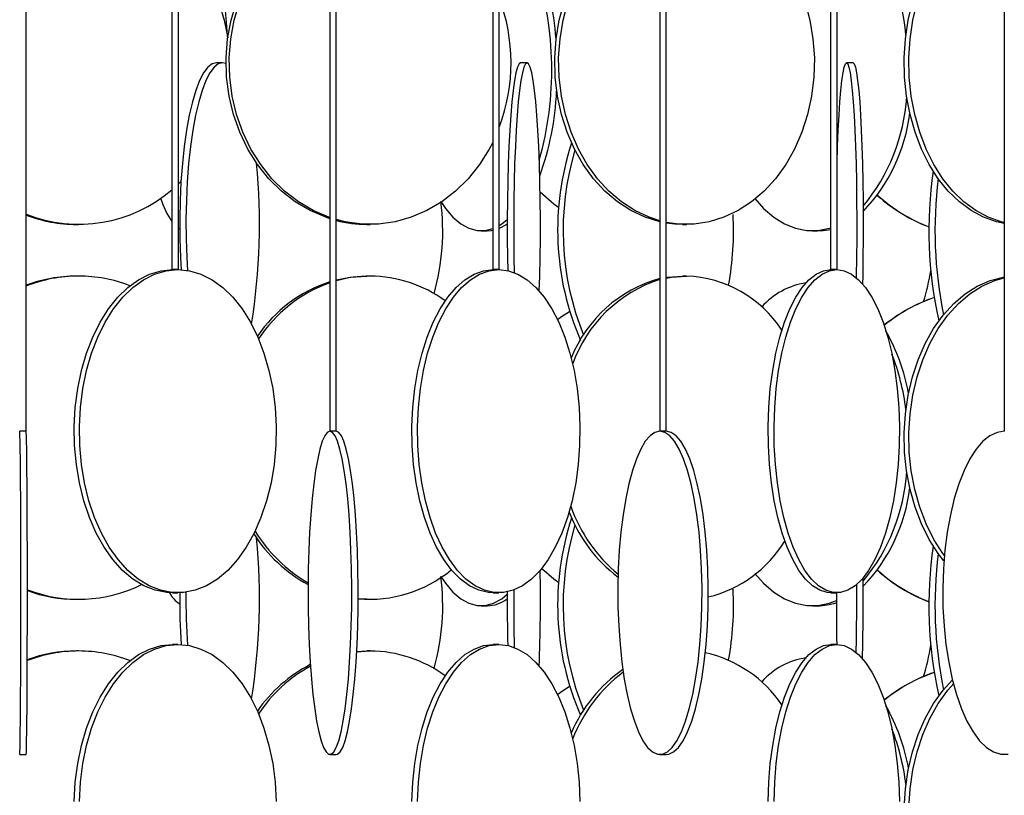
# Model space of a CAD drawing. Header units: millimetres. Extents: x 495 to 2657, y 518 to 2595.
# Tile 24 of 91: x 627 to 703, y 2092 to 2152. Entities that reach past the tile are written whole.
import ezdxf

# ---------------------------------------------------------------- set-up
doc = ezdxf.new("R2010")
doc.units = ezdxf.units.MM

msp = doc.modelspace()

# ---------------------------------------------------------------- linework, layer by layer
at = {"color": 7, "linetype": 'Continuous', "lineweight": 25}
for p, q in [((627.631, 2120.048), (627.631, 2574.798)), ((638.917, 2574.798), (638.917, 2132.548)), ((639.417, 2132.548), (639.417, 2574.798)), ((651.136, 2574.798), (651.136, 2120.048)), ((651.636, 2120.048), (651.636, 2574.798)), ((663.739, 2574.798), (663.739, 2132.548)), ((664.239, 2132.548), (664.239, 2574.798)), ((676.673, 2574.798), (676.673, 2120.048)), ((677.173, 2120.048), (677.173, 2574.798)), ((689.886, 2574.798), (689.886, 2132.548)), ((690.386, 2132.548), (690.386, 2574.798)), ((703.322, 2574.798), (703.322, 2120.048)), ((642.838, 2148.548), (642.351, 2148.548)), ((643.103, 2148.494), (642.838, 2148.548)), ((666.396, 2148.548), (665.898, 2148.548)), ((691.623, 2148.548), (691.124, 2148.548)), ((639.615, 2139.364), (639.417, 2139.173)), ((631.515, 2136.048), (631.693, 2136.048)), ((654.007, 2136.048), (654.251, 2136.048)), ((678.431, 2136.048), (678.736, 2136.048)), ((662.849, 2135.548), (663.299, 2135.548)), ((688.478, 2135.548), (688.88, 2135.548)), ((639.417, 2132.548), (638.917, 2132.548)), ((664.239, 2132.548), (663.739, 2132.548)), ((690.386, 2132.548), (689.886, 2132.548)), ((631.693, 2132.048), (631.515, 2132.048)), ((654.251, 2132.048), (654.007, 2132.048)), ((678.736, 2132.048), (678.431, 2132.048)), ((627.631, 2120.048), (627.131, 2120.048)), ((651.139, 2120.048), (651.136, 2120.048)), ((651.636, 2120.048), (651.139, 2120.048)), ((676.682, 2120.048), (676.673, 2120.048)), ((677.173, 2120.048), (676.682, 2120.048)), ((703.341, 2120.048), (703.322, 2120.048)), ((631.515, 2107.048), (631.693, 2107.048)), ((638.969, 2107.548), (639.365, 2107.548)), ((654.007, 2107.048), (654.251, 2107.048)), ((663.773, 2107.548), (664.205, 2107.548)), ((689.905, 2107.548), (690.366, 2107.548)), ((662.849, 2106.548), (663.299, 2106.548)), ((688.478, 2106.548), (688.88, 2106.548)), ((639.365, 2103.548), (638.969, 2103.548)), ((664.205, 2103.548), (663.773, 2103.548)), ((690.366, 2103.548), (689.905, 2103.548)), ((631.693, 2103.048), (631.515, 2103.048)), ((653.21, 2102.991), (654.251, 2103.048)), ((653.211, 2103.015), (654.007, 2103.048)), ((654.251, 2103.048), (654.007, 2103.048)), ((627.131, 2095.048), (627.631, 2095.048)), ((651.139, 2095.048), (651.634, 2095.048)), ((676.682, 2095.048), (677.164, 2095.048))]:
    msp.add_line(p, q, dxfattribs=at)
at = {"color": 7, "linetype": 'Continuous', "lineweight": 25, "flags": 128}
for points in [[(651.136, 2136.489), (650.822, 2136.593), (649.611, 2137.109), (648.462, 2137.785), (647.39, 2138.613), (646.412, 2139.58), (645.54, 2140.672), (644.787, 2141.876), (644.163, 2143.173), (643.677, 2144.545), (643.337, 2145.974), (643.146, 2147.438), (643.108, 2148.919), (643.222, 2150.394), (643.489, 2151.843), (643.902, 2153.246), (644.458, 2154.583), (645.148, 2155.836), (645.962, 2156.986), (646.889, 2158.017), (647.915, 2158.916), (649.028, 2159.669), (650.21, 2160.266), (651.136, 2160.607)], [(651.136, 2136.569), (651.067, 2136.593), (649.856, 2137.109), (648.706, 2137.785), (647.635, 2138.613), (646.656, 2139.58), (645.784, 2140.672), (645.031, 2141.876), (644.407, 2143.173), (643.922, 2144.545), (643.581, 2145.974), (643.39, 2147.438), (643.352, 2148.919), (643.467, 2150.394), (643.733, 2151.843), (644.147, 2153.246), (644.702, 2154.583), (645.392, 2155.836), (646.206, 2156.986), (647.133, 2158.017), (648.16, 2158.916), (649.272, 2159.669), (650.455, 2160.266), (651.136, 2160.527)], [(676.673, 2136.247), (675.54, 2136.593), (674.441, 2137.109), (673.398, 2137.785), (672.425, 2138.613), (671.537, 2139.58), (670.745, 2140.672), (670.061, 2141.876), (669.495, 2143.173), (669.055, 2144.545), (668.745, 2145.974), (668.572, 2147.438), (668.538, 2148.919), (668.642, 2150.394), (668.883, 2151.843), (669.259, 2153.246)], [(676.673, 2136.323), (675.846, 2136.593), (674.746, 2137.109), (673.703, 2137.785), (672.73, 2138.613), (671.842, 2139.58), (671.05, 2140.672), (670.367, 2141.876), (669.801, 2143.173), (669.36, 2144.545), (669.051, 2145.974), (668.878, 2147.438), (668.843, 2148.919), (668.947, 2150.394), (669.189, 2151.843), (669.564, 2153.246)], [(687.909, 2153.246), (688.284, 2151.843), (688.526, 2150.394), (688.63, 2148.919), (688.595, 2147.438), (688.422, 2145.974), (688.113, 2144.545), (687.672, 2143.173), (687.106, 2141.876), (686.422, 2140.672), (685.631, 2139.58), (684.742, 2138.613), (683.77, 2137.785), (682.726, 2137.109), (681.627, 2136.593), (680.487, 2136.245), (679.323, 2136.07), (678.15, 2136.07), (677.173, 2136.205)], [(703.322, 2136.123), (702.731, 2136.245), (701.732, 2136.593), (700.767, 2137.109), (699.852, 2137.785), (698.999, 2138.613), (698.22, 2139.58), (697.526, 2140.672), (696.926, 2141.876), (696.43, 2143.173), (696.043, 2144.545), (695.772, 2145.974), (695.62, 2147.438), (695.59, 2148.919), (695.681, 2150.394), (695.893, 2151.843), (696.223, 2153.246)], [(703.322, 2136.19), (703.091, 2136.245), (702.091, 2136.593), (701.127, 2137.109), (700.212, 2137.785), (699.359, 2138.613), (698.58, 2139.58), (697.886, 2140.672), (697.286, 2141.876), (696.79, 2143.173), (696.403, 2144.545), (696.132, 2145.974), (695.98, 2147.438), (695.95, 2148.919), (696.041, 2150.394), (696.253, 2151.843), (696.582, 2153.246)], [(642.757, 2152.548), (642.958, 2151.843), (643.232, 2150.469)], [(643.216, 2150.58), (643.168, 2151.343), (643.06, 2152.587)], [(642.351, 2148.548), (642.015, 2148.461), (641.684, 2148.199), (641.363, 2147.766), (641.055, 2147.169), (640.766, 2146.416), (640.498, 2145.517), (640.257, 2144.486), (640.045, 2143.336), (639.866, 2142.083), (639.721, 2140.746), (639.613, 2139.343), (639.544, 2137.894), (639.514, 2136.419), (639.524, 2134.938), (639.574, 2133.474), (639.627, 2132.541)], [(642.838, 2148.548), (642.502, 2148.461), (642.171, 2148.199), (641.85, 2147.766), (641.542, 2147.169), (641.253, 2146.416), (640.985, 2145.517), (640.744, 2144.486), (640.532, 2143.336), (640.353, 2142.083), (640.208, 2140.746), (640.1, 2139.343), (640.031, 2137.894), (640.001, 2136.419), (640.011, 2134.938), (640.061, 2133.474), (640.118, 2132.487)], [(665.898, 2148.548), (665.775, 2148.461), (665.655, 2148.199), (665.537, 2147.766), (665.425, 2147.169), (665.32, 2146.416), (665.222, 2145.517), (665.134, 2144.486), (665.057, 2143.336), (664.991, 2142.083), (664.939, 2140.746), (664.899, 2139.343), (664.874, 2137.894), (664.863, 2136.419), (664.867, 2134.938), (664.885, 2133.474), (664.906, 2132.47)], [(666.396, 2148.548), (666.274, 2148.461), (666.153, 2148.199), (666.036, 2147.766), (665.923, 2147.169), (665.818, 2146.416), (665.72, 2145.517), (665.632, 2144.486), (665.555, 2143.336), (665.49, 2142.083), (665.437, 2140.746), (665.398, 2139.343), (665.372, 2137.894), (665.361, 2136.419), (665.365, 2134.938), (665.383, 2133.474), (665.408, 2132.317)], [(667.339, 2130.885), (667.377, 2132.045), (667.409, 2133.474), (667.427, 2134.938), (667.431, 2136.419), (667.42, 2137.894), (667.394, 2139.343), (667.355, 2140.746), (667.302, 2142.083), (667.237, 2143.336), (667.16, 2144.486), (667.072, 2145.517), (666.974, 2146.416), (666.869, 2147.169), (666.756, 2147.766), (666.639, 2148.199), (666.518, 2148.461), (666.396, 2148.548)], [(690.386, 2140.505), (690.392, 2140.746), (690.432, 2142.083), (690.482, 2143.336), (690.541, 2144.486), (690.608, 2145.517), (690.682, 2146.416), (690.763, 2147.169), (690.849, 2147.766), (690.938, 2148.199), (691.03, 2148.461), (691.124, 2148.548)], [(691.124, 2148.548), (691.217, 2148.461), (691.309, 2148.199), (691.399, 2147.766), (691.484, 2147.169), (691.565, 2146.416), (691.639, 2145.517), (691.706, 2144.486), (691.765, 2143.336), (691.815, 2142.083), (691.855, 2140.746), (691.885, 2139.343), (691.905, 2137.894), (691.913, 2136.419), (691.91, 2134.938), (691.896, 2133.474), (691.872, 2132.045), (691.869, 2131.934)], [(691.623, 2148.548), (691.716, 2148.461), (691.808, 2148.199), (691.898, 2147.766), (691.983, 2147.169), (692.064, 2146.416), (692.138, 2145.517), (692.205, 2144.486), (692.264, 2143.336), (692.314, 2142.083), (692.354, 2140.746), (692.384, 2139.343), (692.404, 2137.894), (692.412, 2136.419), (692.409, 2134.938), (692.395, 2133.474), (692.371, 2132.045), (692.357, 2131.449)], [(663.739, 2142.388), (663.472, 2141.876), (662.718, 2140.672), (661.846, 2139.58), (660.868, 2138.613), (659.796, 2137.785), (658.647, 2137.109), (657.436, 2136.593), (656.18, 2136.245), (654.897, 2136.07), (653.605, 2136.07), (652.323, 2136.245), (651.636, 2136.413)], [(668.856, 2137.329), (668.476, 2137.613), (667.41, 2138.542)], [(659.73, 2137.81), (660.084, 2137.285), (660.657, 2136.609), (661.261, 2136.093), (661.887, 2135.745), (662.527, 2135.57), (663.171, 2135.57), (663.739, 2135.717)], [(684.026, 2138.054), (684.708, 2137.285), (685.489, 2136.609), (686.313, 2136.093), (687.166, 2135.745), (688.038, 2135.57), (688.917, 2135.57), (689.789, 2135.745), (689.886, 2135.776)], [(664.239, 2135.964), (664.437, 2136.093), (664.863, 2136.438)], [(664.239, 2135.736), (664.261, 2135.745), (664.863, 2136.076)], [(678.431, 2136.048), (677.845, 2136.07), (677.173, 2136.15)], [(639.417, 2135.753), (639.428, 2135.745), (639.514, 2135.691)], [(663.299, 2135.548), (663.622, 2135.57), (663.739, 2135.589)], [(688.88, 2135.548), (689.319, 2135.57), (689.886, 2135.664)], [(638.969, 2107.548), (638.518, 2107.57), (637.621, 2107.745), (636.744, 2108.093), (635.898, 2108.609), (635.095, 2109.285), (634.347, 2110.113), (633.663, 2111.08), (633.054, 2112.172), (632.528, 2113.376), (632.092, 2114.673), (631.753, 2116.045), (631.515, 2117.474), (631.382, 2118.938), (631.355, 2120.419), (631.435, 2121.894), (631.621, 2123.343), (631.91, 2124.746), (632.298, 2126.083), (632.78, 2127.336), (633.349, 2128.486), (633.996, 2129.517), (634.714, 2130.416), (635.491, 2131.169), (636.317, 2131.766), (637.18, 2132.199), (638.068, 2132.461), (638.969, 2132.548), (638.969, 2132.548)], [(639.365, 2132.548), (640.266, 2132.461), (641.154, 2132.199), (642.018, 2131.766), (642.844, 2131.169), (643.621, 2130.416), (644.338, 2129.517), (644.986, 2128.486), (645.554, 2127.336), (646.036, 2126.083), (646.424, 2124.746), (646.713, 2123.343), (646.899, 2121.894), (646.979, 2120.419), (646.952, 2118.938), (646.819, 2117.474), (646.581, 2116.045), (646.242, 2114.673), (645.806, 2113.376), (645.28, 2112.172), (644.671, 2111.08), (643.987, 2110.113), (643.239, 2109.285), (642.436, 2108.609), (641.59, 2108.093), (640.713, 2107.745), (639.817, 2107.57), (638.914, 2107.57), (638.018, 2107.745), (637.141, 2108.093), (636.295, 2108.609), (635.492, 2109.285), (634.743, 2110.113), (634.06, 2111.08), (633.45, 2112.172), (632.924, 2113.376), (632.489, 2114.673), (632.149, 2116.045), (631.911, 2117.474), (631.778, 2118.938), (631.751, 2120.419), (631.832, 2121.894), (632.018, 2123.343), (632.307, 2124.746), (632.695, 2126.083), (633.176, 2127.336), (633.745, 2128.486), (634.393, 2129.517), (635.11, 2130.416), (635.887, 2131.169), (636.713, 2131.766), (637.576, 2132.199), (638.464, 2132.461), (639.365, 2132.548)], [(663.773, 2107.548), (663.4, 2107.57), (662.661, 2107.745), (661.937, 2108.093), (661.238, 2108.609), (660.576, 2109.285), (659.958, 2110.113), (659.394, 2111.08), (658.891, 2112.172), (658.456, 2113.376), (658.097, 2114.673), (657.817, 2116.045), (657.62, 2117.474), (657.51, 2118.938), (657.488, 2120.419), (657.555, 2121.894), (657.708, 2123.343), (657.947, 2124.746), (658.267, 2126.083), (658.665, 2127.336), (659.134, 2128.486), (659.668, 2129.517), (660.261, 2130.416), (660.902, 2131.169), (661.584, 2131.766), (662.296, 2132.199), (663.029, 2132.461), (663.773, 2132.548), (663.773, 2132.548)], [(664.205, 2132.548), (664.949, 2132.461), (665.682, 2132.199), (666.394, 2131.766), (667.076, 2131.169), (667.717, 2130.416), (668.309, 2129.517), (668.844, 2128.486), (669.313, 2127.336), (669.711, 2126.083), (670.031, 2124.746), (670.27, 2123.343), (670.423, 2121.894), (670.49, 2120.419), (670.467, 2118.938), (670.357, 2117.474), (670.161, 2116.045), (669.881, 2114.673), (669.522, 2113.376), (669.087, 2112.172), (668.584, 2111.08), (668.02, 2110.113), (667.402, 2109.285), (666.74, 2108.609), (666.041, 2108.093), (665.317, 2107.745), (664.577, 2107.57), (663.833, 2107.57), (663.093, 2107.745), (662.369, 2108.093), (661.671, 2108.609), (661.008, 2109.285), (660.39, 2110.113), (659.826, 2111.08), (659.323, 2112.172), (658.889, 2113.376), (658.529, 2114.673), (658.249, 2116.045), (658.053, 2117.474), (657.943, 2118.938), (657.921, 2120.419), (657.987, 2121.894), (658.14, 2123.343), (658.379, 2124.746), (658.699, 2126.083), (659.097, 2127.336), (659.566, 2128.486), (660.101, 2129.517), (660.693, 2130.416), (661.334, 2131.169), (662.016, 2131.766), (662.728, 2132.199), (663.461, 2132.461), (664.205, 2132.548)], [(689.905, 2107.548), (689.618, 2107.57), (689.047, 2107.745), (688.488, 2108.093), (687.948, 2108.609), (687.437, 2109.285), (686.96, 2110.113), (686.524, 2111.08), (686.136, 2112.172), (685.801, 2113.376), (685.523, 2114.673), (685.307, 2116.045), (685.155, 2117.474), (685.07, 2118.938), (685.053, 2120.419), (685.104, 2121.894), (685.223, 2123.343), (685.407, 2124.746), (685.654, 2126.083), (685.961, 2127.336), (686.324, 2128.486), (686.736, 2129.517), (687.194, 2130.416), (687.689, 2131.169), (688.215, 2131.766), (688.765, 2132.199), (689.331, 2132.461), (689.905, 2132.548), (689.905, 2132.548)], [(690.366, 2132.548), (690.94, 2132.461), (691.506, 2132.199), (692.056, 2131.766), (692.583, 2131.169), (693.078, 2130.416), (693.535, 2129.517), (693.948, 2128.486), (694.31, 2127.336), (694.617, 2126.083), (694.864, 2124.746), (695.048, 2123.343), (695.167, 2121.894), (695.218, 2120.419), (695.201, 2118.938), (695.116, 2117.474), (694.964, 2116.045), (694.748, 2114.673), (694.471, 2113.376), (694.135, 2112.172), (693.747, 2111.08), (693.311, 2110.113), (692.834, 2109.285), (692.323, 2108.609), (691.784, 2108.093), (691.225, 2107.745), (690.654, 2107.57), (690.078, 2107.57), (689.507, 2107.745), (688.948, 2108.093), (688.409, 2108.609), (687.898, 2109.285), (687.421, 2110.113), (686.985, 2111.08), (686.597, 2112.172), (686.261, 2113.376), (685.984, 2114.673), (685.768, 2116.045), (685.616, 2117.474), (685.531, 2118.938), (685.514, 2120.419), (685.565, 2121.894), (685.684, 2123.343), (685.868, 2124.746), (686.115, 2126.083), (686.422, 2127.336), (686.785, 2128.486), (687.197, 2129.517), (687.654, 2130.416), (688.15, 2131.169), (688.676, 2131.766), (689.226, 2132.199), (689.792, 2132.461), (690.366, 2132.548)], [(651.636, 2131.749), (652.717, 2131.961), (654.007, 2132.048)], [(677.173, 2131.947), (677.26, 2131.961), (678.431, 2132.048)], [(677.173, 2131.891), (677.566, 2131.961), (678.736, 2132.048)], [(698.656, 2110.01), (698.22, 2110.58), (697.526, 2111.672), (696.926, 2112.876), (696.43, 2114.173), (696.043, 2115.545), (695.772, 2116.974), (695.62, 2118.438), (695.59, 2119.919), (695.681, 2121.394), (695.893, 2122.843), (696.223, 2124.246), (696.665, 2125.583), (697.214, 2126.836), (697.862, 2127.986), (698.6, 2129.017), (699.417, 2129.916), (700.303, 2130.669), (701.244, 2131.266), (702.228, 2131.699), (703.24, 2131.961), (703.322, 2131.974)], [(698.691, 2110.427), (698.58, 2110.58), (697.886, 2111.672), (697.286, 2112.876), (696.79, 2114.173), (696.403, 2115.545), (696.132, 2116.974), (695.98, 2118.438), (695.95, 2119.919), (696.041, 2121.394), (696.253, 2122.843), (696.582, 2124.246), (697.025, 2125.583), (697.574, 2126.836), (698.222, 2127.986), (698.96, 2129.017), (699.777, 2129.916), (700.663, 2130.669), (701.604, 2131.266), (702.588, 2131.699), (703.322, 2131.906)], [(668.748, 2128.689), (669.068, 2128.916), (669.669, 2129.302)], [(627.131, 2120.048), (627.12, 2119.961)], [(627.126, 2095.07), (627.137, 2095.07), (627.148, 2095.245), (627.159, 2095.593), (627.17, 2096.109), (627.179, 2096.785), (627.189, 2097.613), (627.197, 2098.58), (627.205, 2099.672), (627.211, 2100.876), (627.217, 2102.173), (627.221, 2103.545), (627.224, 2104.974), (627.226, 2106.438), (627.226, 2107.919), (627.225, 2109.394), (627.223, 2110.843), (627.219, 2112.246), (627.214, 2113.583), (627.208, 2114.836), (627.201, 2115.986), (627.193, 2117.017), (627.184, 2117.916), (627.175, 2118.669), (627.164, 2119.266), (627.154, 2119.699), (627.143, 2119.961), (627.131, 2120.048)], [(627.631, 2095.048), (627.637, 2095.07), (627.648, 2095.245), (627.659, 2095.593), (627.669, 2096.109), (627.679, 2096.785), (627.689, 2097.613), (627.697, 2098.58), (627.705, 2099.672), (627.711, 2100.876), (627.717, 2102.173), (627.721, 2103.545), (627.724, 2104.974), (627.726, 2106.438), (627.726, 2107.919), (627.725, 2109.394), (627.723, 2110.843), (627.719, 2112.246), (627.714, 2113.583), (627.708, 2114.836), (627.701, 2115.986), (627.693, 2117.017), (627.684, 2117.916), (627.675, 2118.669), (627.664, 2119.266), (627.654, 2119.699), (627.643, 2119.961), (627.631, 2120.048)], [(651.139, 2120.048), (650.939, 2119.961), (650.741, 2119.699), (650.549, 2119.266), (650.366, 2118.669), (650.193, 2117.916), (650.034, 2117.017), (649.89, 2115.986), (649.764, 2114.836), (649.657, 2113.583), (649.57, 2112.246), (649.506, 2110.843), (649.465, 2109.394), (649.447, 2107.919), (649.453, 2106.438), (649.483, 2104.974), (649.536, 2103.545), (649.611, 2102.173), (649.708, 2100.876), (649.825, 2099.672), (649.96, 2098.58), (650.112, 2097.613), (650.278, 2096.785), (650.456, 2096.109), (650.644, 2095.593), (650.839, 2095.245), (651.038, 2095.07), (651.239, 2095.07), (651.438, 2095.245), (651.633, 2095.593), (651.821, 2096.109), (651.999, 2096.785), (652.166, 2097.613), (652.317, 2098.58), (652.453, 2099.672), (652.57, 2100.876), (652.666, 2102.173), (652.742, 2103.545), (652.795, 2104.974), (652.824, 2106.438), (652.83, 2107.919), (652.812, 2109.394), (652.771, 2110.843), (652.707, 2112.246), (652.621, 2113.583), (652.514, 2114.836), (652.387, 2115.986), (652.243, 2117.017), (652.084, 2117.916), (651.911, 2118.669), (651.728, 2119.266), (651.536, 2119.699), (651.339, 2119.961), (651.139, 2120.048)], [(651.634, 2095.048), (651.734, 2095.07), (651.933, 2095.245), (652.128, 2095.593), (652.316, 2096.109), (652.495, 2096.785), (652.661, 2097.613), (652.813, 2098.58), (652.948, 2099.672), (653.065, 2100.876), (653.162, 2102.173), (653.237, 2103.545), (653.29, 2104.974), (653.32, 2106.438), (653.326, 2107.919), (653.308, 2109.394), (653.266, 2110.843), (653.202, 2112.246), (653.116, 2113.583), (653.009, 2114.836), (652.883, 2115.986), (652.739, 2117.017), (652.579, 2117.916), (652.407, 2118.669), (652.223, 2119.266), (652.032, 2119.699), (651.834, 2119.961), (651.634, 2120.048)], [(676.682, 2120.048), (676.296, 2119.961), (675.916, 2119.699), (675.546, 2119.266), (675.192, 2118.669), (674.859, 2117.916), (674.552, 2117.017), (674.275, 2115.986), (674.031, 2114.836), (673.825, 2113.583), (673.659, 2112.246), (673.535, 2110.843), (673.455, 2109.394), (673.421, 2107.919), (673.433, 2106.438), (673.49, 2104.974), (673.592, 2103.545), (673.737, 2102.173), (673.923, 2100.876), (674.149, 2099.672), (674.41, 2098.58), (674.702, 2097.613), (675.023, 2096.785), (675.367, 2096.109), (675.729, 2095.593), (676.105, 2095.245), (676.489, 2095.07), (676.875, 2095.07), (677.259, 2095.245), (677.634, 2095.593), (677.997, 2096.109), (678.341, 2096.785), (678.661, 2097.613), (678.954, 2098.58), (679.215, 2099.672), (679.44, 2100.876), (679.627, 2102.173), (679.772, 2103.545), (679.874, 2104.974), (679.931, 2106.438), (679.942, 2107.919), (679.908, 2109.394), (679.828, 2110.843), (679.705, 2112.246), (679.538, 2113.583), (679.332, 2114.836), (679.089, 2115.986), (678.811, 2117.017), (678.504, 2117.916), (678.171, 2118.669), (677.818, 2119.266), (677.448, 2119.699), (677.068, 2119.961), (676.682, 2120.048)], [(677.164, 2095.048), (677.358, 2095.07), (677.741, 2095.245), (678.117, 2095.593), (678.479, 2096.109), (678.823, 2096.785), (679.144, 2097.613), (679.437, 2098.58), (679.698, 2099.672), (679.923, 2100.876), (680.109, 2102.173), (680.255, 2103.545), (680.357, 2104.974), (680.414, 2106.438), (680.425, 2107.919), (680.391, 2109.394), (680.311, 2110.843), (680.187, 2112.246), (680.021, 2113.583), (679.815, 2114.836), (679.571, 2115.986), (679.294, 2117.017), (678.987, 2117.916), (678.654, 2118.669), (678.3, 2119.266), (677.931, 2119.699), (677.55, 2119.961), (677.164, 2120.048)], [(703.341, 2120.048), (702.776, 2119.961), (702.219, 2119.699), (701.677, 2119.266), (701.159, 2118.669), (700.672, 2117.916), (700.222, 2117.017), (699.816, 2115.986), (699.459, 2114.836), (699.157, 2113.583), (698.913, 2112.246), (698.732, 2110.843), (698.615, 2109.394), (698.565, 2107.919), (698.582, 2106.438), (698.665, 2104.974), (698.815, 2103.545), (699.027, 2102.173), (699.301, 2100.876), (699.631, 2099.672), (700.013, 2098.58), (700.442, 2097.613), (700.911, 2096.785), (701.415, 2096.109), (701.946, 2095.593), (702.496, 2095.245), (703.058, 2095.07), (703.624, 2095.07)], [(668.856, 2108.329), (668.476, 2108.613), (667.524, 2109.432)], [(659.73, 2108.81), (660.084, 2108.285), (660.657, 2107.609), (661.261, 2107.093), (661.887, 2106.745), (662.527, 2106.57), (663.171, 2106.57), (663.811, 2106.745), (664.437, 2107.093), (664.863, 2107.438)], [(684.026, 2109.054), (684.708, 2108.285), (685.489, 2107.609), (686.313, 2107.093), (687.166, 2106.745), (688.038, 2106.57), (688.917, 2106.57), (689.789, 2106.745), (690.334, 2106.947)], [(654.007, 2107.048), (653.361, 2107.07), (653.325, 2107.073)], [(631.355, 2091.419), (631.435, 2092.894), (631.621, 2094.343), (631.91, 2095.746), (632.298, 2097.083), (632.78, 2098.336), (633.349, 2099.486), (633.996, 2100.517), (634.714, 2101.416), (635.491, 2102.169), (636.317, 2102.766), (637.18, 2103.199), (638.068, 2103.461), (638.969, 2103.548), (638.969, 2103.548)], [(631.751, 2091.419), (631.832, 2092.894), (632.018, 2094.343), (632.307, 2095.746), (632.695, 2097.083), (633.176, 2098.336), (633.745, 2099.486), (634.393, 2100.517), (635.11, 2101.416), (635.887, 2102.169), (636.713, 2102.766), (637.576, 2103.199), (638.464, 2103.461), (639.365, 2103.548)], [(639.365, 2103.548), (640.266, 2103.461), (641.154, 2103.199), (642.018, 2102.766), (642.844, 2102.169), (643.621, 2101.416), (644.338, 2100.517), (644.986, 2099.486), (645.554, 2098.336), (646.036, 2097.083), (646.424, 2095.746), (646.713, 2094.343), (646.899, 2092.894), (646.979, 2091.419)], [(657.488, 2091.419), (657.555, 2092.894), (657.708, 2094.343), (657.947, 2095.746), (658.267, 2097.083), (658.665, 2098.336), (659.134, 2099.486), (659.668, 2100.517), (660.261, 2101.416), (660.902, 2102.169), (661.584, 2102.766), (662.296, 2103.199), (663.029, 2103.461), (663.773, 2103.548), (663.773, 2103.548)], [(657.921, 2091.419), (657.987, 2092.894), (658.14, 2094.343), (658.379, 2095.746), (658.699, 2097.083), (659.097, 2098.336), (659.566, 2099.486), (660.101, 2100.517), (660.693, 2101.416), (661.334, 2102.169), (662.016, 2102.766), (662.728, 2103.199), (663.461, 2103.461), (664.205, 2103.548)], [(664.205, 2103.548), (664.949, 2103.461), (665.682, 2103.199), (666.394, 2102.766), (667.076, 2102.169), (667.717, 2101.416), (668.309, 2100.517), (668.844, 2099.486), (669.313, 2098.336), (669.711, 2097.083), (670.031, 2095.746), (670.27, 2094.343), (670.423, 2092.894), (670.49, 2091.419)], [(685.053, 2091.419), (685.104, 2092.894), (685.223, 2094.343), (685.407, 2095.746), (685.654, 2097.083), (685.961, 2098.336), (686.324, 2099.486), (686.736, 2100.517), (687.194, 2101.416), (687.689, 2102.169), (688.215, 2102.766), (688.765, 2103.199), (689.331, 2103.461), (689.905, 2103.548), (689.905, 2103.548)], [(685.514, 2091.419), (685.565, 2092.894), (685.684, 2094.343), (685.868, 2095.746), (686.115, 2097.083), (686.422, 2098.336), (686.785, 2099.486), (687.197, 2100.517), (687.654, 2101.416), (688.15, 2102.169), (688.676, 2102.766), (689.226, 2103.199), (689.792, 2103.461), (690.366, 2103.548)], [(690.366, 2103.548), (690.94, 2103.461), (691.506, 2103.199), (692.056, 2102.766), (692.583, 2102.169), (693.078, 2101.416), (693.535, 2100.517), (693.948, 2099.486), (694.31, 2098.336), (694.617, 2097.083), (694.864, 2095.746), (695.048, 2094.343), (695.167, 2092.894), (695.218, 2091.419)], [(668.748, 2099.689), (669.068, 2099.916), (669.65, 2100.291)], [(698.656, 2081.01), (698.22, 2081.58), (697.526, 2082.672), (696.926, 2083.876), (696.43, 2085.173), (696.043, 2086.545), (695.772, 2087.974), (695.62, 2089.438), (695.59, 2090.919), (695.681, 2092.394), (695.893, 2093.843), (696.223, 2095.246), (696.665, 2096.583), (697.214, 2097.836), (697.862, 2098.986), (698.6, 2100.017), (699.315, 2100.815)], [(698.691, 2081.427), (698.58, 2081.58), (697.886, 2082.672), (697.286, 2083.876), (696.79, 2085.173), (696.403, 2086.545), (696.132, 2087.974), (695.98, 2089.438), (695.95, 2090.919), (696.041, 2092.394), (696.253, 2093.843), (696.582, 2095.246), (697.025, 2096.583), (697.574, 2097.836), (698.222, 2098.986), (698.96, 2100.017), (699.39, 2100.518)]]:
    msp.add_lwpolyline(points, dxfattribs=at)
at = {"color": 7, "linetype": 'Continuous', "lineweight": 25}
for centre, radius, start, end in [((681.629, 2149.474), 14.145, 5.06821, 40.99643), ((647.84, 2149.026), 20.845, 3.74067, 21.94435), ((642.351, 2148.019), 25.956, 344.35732, 17.56377), ((651, 2148.548), 14.157, 339.57965, 20.75029), ((646.471, 2147.36), 22.239, 340.11548, 357.41223), ((681.053, 2146.88), 14.761, 320.28794, 356.23972), ((682.849, 2146.247), 13.262, 316.13112, 353.14145), ((690.199, 2135.607), 21.438, 161.71374, 203.44488), ((690.845, 2135.599), 21.656, 163.34936, 202.05129), ((596.339, 2136.105), 49.348, 350.93642, 5.43594), ((729.38, 2135.582), 31.887, 171.72864, 192.67409), ((730.422, 2135.582), 32.457, 172.90798, 191.60456), ((631.698, 2147.152), 11.095, 248.49889, 310.59396), ((701.91, 2147.527), 12.48, 227.72414, 249.33527), ((701.937, 2147.527), 12.48, 227.62723, 249.20743), ((644.42, 2140.065), 6.69, 197.48498, 214.65848), ((641.776, 2135.55), 18.095, 344.40041, 7.17519), ((631.522, 2147.042), 10.994, 249.27286, 269.96273), ((659.404, 2135.534), 22.973, 349.51301, 3.21326), ((654.011, 2145.628), 9.579, 255.64815, 269.97578), ((681.674, 2134.909), 16.151, 342.60013, 351.37958), ((631.522, 2121.057), 10.991, 90.03522, 110.72919), ((631.701, 2121.052), 10.997, 90.03796, 111.71835), ((631.686, 2121.054), 10.994, 68.82223, 89.96355), ((654.541, 2121.216), 10.935, 108.14078, 145.54149), ((654.824, 2121.165), 10.999, 109.59048, 146.8166), ((654.259, 2122.436), 9.613, 90.04773, 105.83483), ((654.184, 2122.102), 9.946, 53.81376, 89.60948), ((679.384, 2121.927), 10.286, 105.28012, 158.49652), ((679.865, 2121.724), 10.544, 107.62033, 160.52094), ((678.377, 2122.796), 9.259, 33.2511, 87.77333), ((688.835, 2125.874), 5.711, 98.64116, 138.50327), ((701.909, 2118.571), 12.478, 108.70692, 129.15768), ((701.935, 2118.571), 12.478, 108.82695, 129.27906), ((680.736, 2120.213), 15.431, 10.3011, 29.43378), ((677.898, 2119.496), 17.959, 7.12626, 21.30238), ((681.053, 2117.88), 14.761, 320.28794, 356.23972), ((682.849, 2117.247), 13.262, 316.13112, 353.14145), ((681.217, 2118.32), 12.147, 199.60211, 230.20023), ((690.199, 2106.607), 21.438, 161.71374, 203.44488), ((680.502, 2118.021), 11.651, 201.30481, 232.66029), ((655.18, 2118.295), 11.499, 211.28887, 240.10922), ((690.845, 2106.599), 21.656, 163.34936, 202.05129), ((596.339, 2107.105), 49.348, 350.93642, 5.43594), ((654.885, 2118.245), 11.428, 212.49714, 241.59256), ((678.207, 2116.484), 9.515, 283.48033, 328.7816), ((729.38, 2106.582), 31.887, 171.72864, 192.67409), ((730.422, 2106.582), 32.457, 172.90798, 191.60456), ((654.228, 2116.914), 9.862, 264.74918, 309.76019), ((523.996, 2107.052), 143.436, 357.93554, 0.89757), ((701.91, 2118.527), 12.48, 227.72414, 249.33527), ((701.937, 2118.527), 12.48, 227.62723, 249.20743), ((641.776, 2106.55), 18.095, 344.40041, 7.17519), ((504.308, 2107.033), 188.105, 358.60339, 0.50923), ((631.695, 2118.037), 10.987, 248.82205, 296.30483), ((631.522, 2118.039), 10.991, 249.79518, 269.96419), ((811.987, 2107.04), 146.626, 179.7179, 181.45489), ((659.404, 2106.534), 22.973, 349.51301, 3.21326), ((502.861, 2107.026), 189.053, 358.75964, 0.35502), ((640.756, 2108.631), 2.304, 207.84425, 237.38055), ((693.152, 2107.039), 53.639, 179.45281, 183.73866), ((693.615, 2107.039), 53.616, 179.40866, 183.79819), ((663.256, 2109.257), 2.709, 270.92467, 306.38709), ((811.666, 2107.039), 146.804, 179.77423, 181.39279), ((882.816, 2107.038), 192.482, 179.84809, 181.03882), ((688.867, 2111.105), 4.557, 270.1723, 288.78575), ((681.674, 2105.909), 16.151, 342.60013, 351.37958), ((631.522, 2092.059), 10.989, 90.03393, 110.25368), ((631.7, 2092.054), 10.994, 90.03662, 111.24161), ((631.686, 2092.054), 10.994, 68.82223, 89.96355), ((654.184, 2093.102), 9.946, 53.81376, 89.60948), ((678.059, 2093.413), 9.736, 34.11177, 77.33313), ((688.835, 2096.874), 5.711, 98.64116, 138.50327), ((654.727, 2092.033), 11.192, 117.134, 145.31054), ((655.017, 2091.982), 11.261, 118.57225, 146.57049), ((680.3, 2092.234), 11.397, 124.69886, 156.94328), ((680.915, 2091.987), 11.785, 126.89355, 158.84147), ((701.909, 2089.571), 12.478, 108.70692, 129.15768), ((701.935, 2089.571), 12.478, 108.82695, 129.27906), ((680.736, 2091.213), 15.431, 10.3011, 29.43378), ((677.898, 2090.496), 17.959, 7.12626, 21.30238)]:
    msp.add_arc(centre, radius, start, end, dxfattribs=at)

doc.saveas('drawing.dxf')
